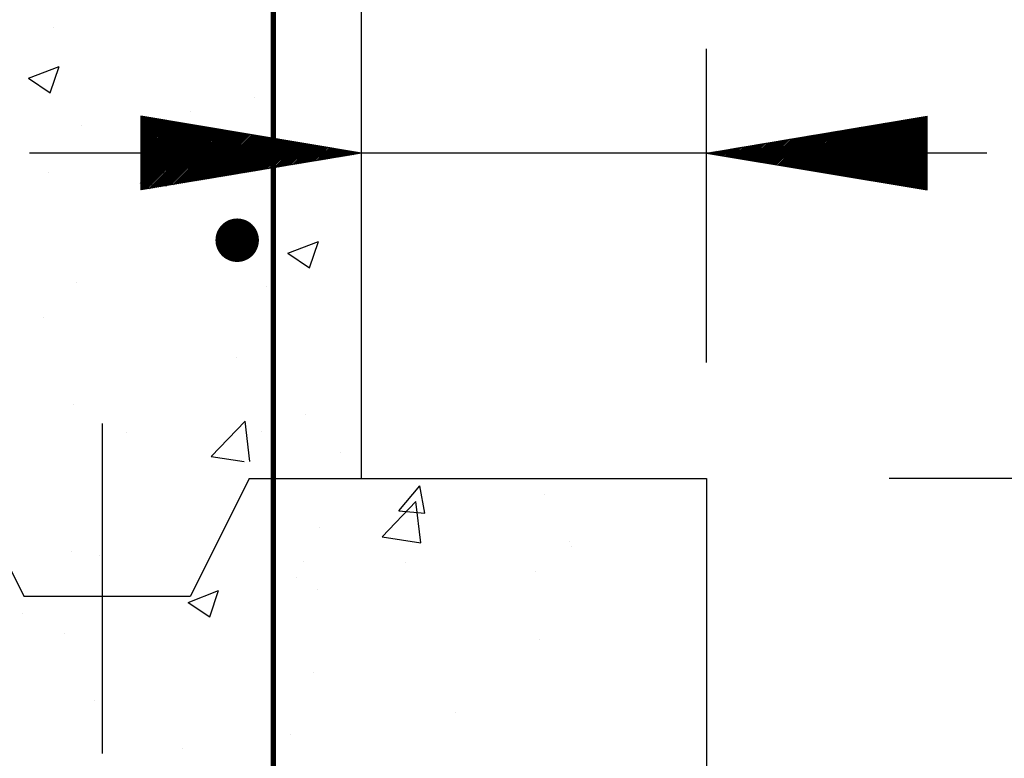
# Model space of a CAD drawing. Extents: x 0 to 7.6, y 0 to 9.85.
# Tile 21 of 38: x 2.23 to 2.68, y 4.78 to 5.11. Entities that reach past the tile are written whole.
import ezdxf

# ---------------------------------------------------------------- set-up
doc = ezdxf.new("R2010")
doc.units = 0
doc.header["$MEASUREMENT"] = 0
doc.layers.get('0').update_dxf_attribs({"color": 2, "linetype": 'CONTINUOUS'})
doc.layers.add('E-DETL', color=2, linetype='CONTINUOUS')
doc.layers.add('E-DETL-TEXT', color=3, linetype='CONTINUOUS')

# ---------------------------------------------------------------- blocks, each defined once
blk = doc.blocks.new('*X4')
at = {"color": 0}
for p, q in [((58.01, 113.907), (58.013, 113.91)), ((58.01, 113.89), (58.028, 113.907)), ((58.01, 113.872), (58.043, 113.904)), ((58.01, 113.854), (58.058, 113.902)), ((58.01, 113.837), (58.073, 113.899)), ((58.01, 113.819), (58.089, 113.897)), ((58.01, 113.801), (58.104, 113.894)), ((58.01, 113.783), (58.119, 113.892)), ((58.01, 113.766), (58.134, 113.889)), ((58.01, 113.748), (58.149, 113.887)), ((58.01, 113.73), (58.164, 113.884)), ((58.01, 113.713), (58.179, 113.882)), ((58.01, 113.695), (58.195, 113.879)), ((58.01, 113.677), (58.21, 113.877)), ((58.01, 113.66), (58.225, 113.874)), ((58.01, 113.642), (58.24, 113.872)), ((58.01, 113.624), (58.255, 113.869)), ((58.01, 113.607), (58.27, 113.867)), ((58.01, 113.589), (58.285, 113.864)), ((58.01, 113.571), (58.301, 113.862)), ((58.01, 113.554), (58.316, 113.859)), ((58.01, 113.536), (58.331, 113.857)), ((58.01, 113.518), (58.346, 113.854)), ((58.01, 113.501), (58.361, 113.851)), ((58.014, 113.487), (58.376, 113.849)), ((58.032, 113.487), (58.392, 113.846)), ((58.049, 113.487), (58.407, 113.844)), ((58.067, 113.487), (58.422, 113.841)), ((58.085, 113.487), (58.437, 113.839)), ((58.102, 113.487), (58.452, 113.836)), ((58.12, 113.487), (58.467, 113.834)), ((58.138, 113.487), (58.482, 113.831)), ((58.155, 113.487), (58.498, 113.829)), ((58.173, 113.487), (58.513, 113.826)), ((58.191, 113.487), (58.528, 113.824)), ((58.209, 113.487), (58.543, 113.821)), ((58.226, 113.487), (58.558, 113.819)), ((58.244, 113.487), (58.573, 113.816)), ((58.262, 113.487), (58.589, 113.814)), ((58.279, 113.487), (58.604, 113.811)), ((58.297, 113.487), (58.619, 113.809)), ((58.315, 113.487), (58.634, 113.806)), ((58.332, 113.487), (58.649, 113.803)), ((58.35, 113.487), (58.664, 113.801)), ((58.368, 113.487), (58.679, 113.798)), ((58.385, 113.487), (58.695, 113.796)), ((58.403, 113.487), (58.71, 113.793)), ((58.421, 113.487), (58.725, 113.791)), ((58.438, 113.487), (58.74, 113.788)), ((58.456, 113.487), (58.755, 113.786)), ((58.474, 113.487), (58.77, 113.783)), ((58.491, 113.487), (58.786, 113.781)), ((58.509, 113.487), (58.801, 113.778)), ((58.527, 113.487), (58.816, 113.776)), ((58.544, 113.487), (58.831, 113.773)), ((58.562, 113.487), (58.846, 113.771)), ((58.58, 113.487), (58.861, 113.768)), ((58.597, 113.487), (58.876, 113.766)), ((58.615, 113.487), (58.892, 113.763)), ((58.633, 113.487), (58.907, 113.761)), ((58.65, 113.487), (58.922, 113.758)), ((58.668, 113.487), (58.937, 113.755)), ((58.686, 113.487), (58.952, 113.753)), ((58.703, 113.487), (58.967, 113.75)), ((58.721, 113.487), (58.982, 113.748)), ((58.739, 113.487), (58.998, 113.745)), ((58.757, 113.487), (59.013, 113.743)), ((58.774, 113.487), (59.028, 113.74)), ((58.792, 113.487), (59.043, 113.738)), ((58.81, 113.487), (59.058, 113.735)), ((58.827, 113.487), (59.073, 113.733)), ((58.845, 113.487), (59.089, 113.73)), ((58.863, 113.487), (59.104, 113.728)), ((58.88, 113.487), (59.119, 113.725)), ((58.898, 113.487), (59.134, 113.723)), ((58.916, 113.487), (59.149, 113.72)), ((58.933, 113.487), (59.164, 113.718)), ((58.951, 113.487), (59.179, 113.715)), ((58.969, 113.487), (59.195, 113.713)), ((58.986, 113.487), (59.21, 113.71)), ((59.004, 113.487), (59.225, 113.708)), ((59.022, 113.487), (59.24, 113.705)), ((59.039, 113.487), (59.255, 113.702)), ((59.057, 113.487), (59.27, 113.7)), ((59.075, 113.487), (59.286, 113.697)), ((59.092, 113.487), (59.301, 113.695)), ((59.11, 113.487), (59.316, 113.692)), ((59.128, 113.487), (59.331, 113.69)), ((59.145, 113.487), (59.346, 113.687)), ((59.163, 113.487), (59.361, 113.685)), ((59.181, 113.487), (59.376, 113.682)), ((59.198, 113.487), (59.392, 113.68)), ((59.216, 113.487), (59.407, 113.677)), ((59.234, 113.487), (59.422, 113.675)), ((59.251, 113.487), (59.437, 113.672)), ((59.269, 113.487), (59.452, 113.67)), ((59.287, 113.487), (59.467, 113.667)), ((59.305, 113.487), (59.483, 113.665)), ((59.322, 113.487), (59.498, 113.662)), ((59.34, 113.487), (59.513, 113.66)), ((59.358, 113.487), (59.528, 113.657)), ((59.375, 113.487), (59.534, 113.646)), ((59.393, 113.487), (59.534, 113.628)), ((59.411, 113.487), (59.534, 113.61)), ((59.428, 113.487), (59.534, 113.593)), ((59.446, 113.487), (59.534, 113.575)), ((59.464, 113.487), (59.534, 113.557)), ((59.481, 113.487), (59.534, 113.54)), ((59.499, 113.487), (59.534, 113.522)), ((58.01, 113.076), (58.421, 113.487)), ((58.01, 113.094), (58.403, 113.487)), ((58.01, 113.112), (58.385, 113.487)), ((58.01, 113.129), (58.368, 113.487)), ((58.01, 113.147), (58.35, 113.487)), ((58.01, 113.165), (58.332, 113.487)), ((58.01, 113.182), (58.315, 113.487)), ((58.01, 113.2), (58.297, 113.487)), ((58.01, 113.218), (58.279, 113.487)), ((58.01, 113.235), (58.262, 113.487)), ((58.01, 113.253), (58.244, 113.487)), ((58.01, 113.271), (58.226, 113.487)), ((58.01, 113.289), (58.209, 113.487)), ((58.01, 113.306), (58.191, 113.487)), ((58.01, 113.324), (58.173, 113.487)), ((58.01, 113.342), (58.155, 113.487)), ((58.01, 113.359), (58.138, 113.487)), ((58.01, 113.377), (58.12, 113.487)), ((58.01, 113.395), (58.102, 113.487)), ((58.01, 113.412), (58.085, 113.487)), ((58.01, 113.43), (58.067, 113.487)), ((58.01, 113.448), (58.049, 113.487)), ((58.01, 113.465), (58.032, 113.487)), ((58.01, 113.483), (58.014, 113.487)), ((58.016, 113.064), (58.438, 113.487)), ((58.037, 113.068), (58.456, 113.487)), ((58.058, 113.071), (58.474, 113.487)), ((58.08, 113.075), (58.491, 113.487)), ((58.101, 113.078), (58.509, 113.487)), ((58.122, 113.082), (58.527, 113.487)), ((58.143, 113.085), (58.544, 113.487)), ((58.164, 113.089), (58.562, 113.487)), ((58.186, 113.092), (58.58, 113.487)), ((58.207, 113.096), (58.597, 113.487)), ((58.228, 113.1), (58.615, 113.487)), ((58.249, 113.103), (58.633, 113.487)), ((58.27, 113.107), (58.65, 113.487)), ((58.292, 113.11), (58.668, 113.487)), ((58.313, 113.114), (58.686, 113.487)), ((58.334, 113.117), (58.703, 113.487)), ((58.355, 113.121), (58.721, 113.487)), ((58.377, 113.124), (58.739, 113.487)), ((58.398, 113.128), (58.757, 113.487)), ((58.419, 113.131), (58.774, 113.487)), ((58.44, 113.135), (58.792, 113.487)), ((58.461, 113.138), (58.81, 113.487)), ((58.483, 113.142), (58.827, 113.487)), ((58.504, 113.145), (58.845, 113.487)), ((58.525, 113.149), (58.863, 113.487)), ((58.546, 113.153), (58.88, 113.487)), ((58.567, 113.156), (58.898, 113.487)), ((58.589, 113.16), (58.916, 113.487)), ((58.61, 113.163), (58.933, 113.487)), ((58.631, 113.167), (58.951, 113.487)), ((58.652, 113.17), (58.969, 113.487)), ((58.674, 113.174), (58.986, 113.487)), ((58.695, 113.177), (59.004, 113.487)), ((58.716, 113.181), (59.022, 113.487)), ((58.737, 113.184), (59.039, 113.487)), ((58.758, 113.188), (59.057, 113.487)), ((58.78, 113.191), (59.075, 113.487)), ((58.801, 113.195), (59.092, 113.487)), ((58.822, 113.199), (59.11, 113.487)), ((58.843, 113.202), (59.128, 113.487)), ((58.864, 113.206), (59.145, 113.487)), ((58.886, 113.209), (59.163, 113.487)), ((58.907, 113.213), (59.181, 113.487)), ((58.928, 113.216), (59.198, 113.487)), ((58.949, 113.22), (59.216, 113.487)), ((58.971, 113.223), (59.234, 113.487)), ((58.992, 113.227), (59.251, 113.487)), ((59.013, 113.23), (59.269, 113.487)), ((59.034, 113.234), (59.287, 113.487)), ((59.055, 113.237), (59.305, 113.487)), ((59.077, 113.241), (59.322, 113.487)), ((59.098, 113.244), (59.34, 113.487)), ((59.119, 113.248), (59.358, 113.487)), ((59.14, 113.252), (59.375, 113.487)), ((59.161, 113.255), (59.393, 113.487)), ((59.183, 113.259), (59.411, 113.487)), ((59.204, 113.262), (59.428, 113.487)), ((59.225, 113.266), (59.446, 113.487)), ((59.246, 113.269), (59.464, 113.487)), ((59.267, 113.273), (59.481, 113.487)), ((59.289, 113.276), (59.499, 113.487)), ((59.31, 113.28), (59.517, 113.487)), ((59.331, 113.283), (59.534, 113.487)), ((59.352, 113.287), (59.534, 113.469)), ((59.374, 113.29), (59.534, 113.451)), ((59.395, 113.294), (59.534, 113.434)), ((59.416, 113.298), (59.534, 113.416)), ((59.437, 113.301), (59.534, 113.398)), ((59.517, 113.487), (59.534, 113.504)), ((59.534, 113.487), (59.534, 113.487)), ((59.458, 113.305), (59.534, 113.381)), ((59.48, 113.308), (59.534, 113.363)), ((59.501, 113.312), (59.534, 113.345)), ((59.522, 113.315), (59.534, 113.328))]:
    blk.add_line(p, q, dxfattribs=at)
blk = doc.blocks.new('*X5')
at = {"color": 0}
for p, q in [((59.534, 113.646), (59.543, 113.654)), ((59.534, 113.628), (59.558, 113.652)), ((59.534, 113.61), (59.573, 113.649)), ((59.534, 113.593), (59.589, 113.647)), ((59.534, 113.575), (59.604, 113.644)), ((59.534, 113.557), (59.619, 113.642)), ((59.534, 113.54), (59.634, 113.639)), ((59.534, 113.522), (59.649, 113.637)), ((59.534, 113.504), (59.664, 113.634)), ((59.534, 113.487), (59.679, 113.632)), ((59.552, 113.487), (59.695, 113.629)), ((59.57, 113.487), (59.71, 113.627)), ((59.587, 113.487), (59.725, 113.624)), ((59.605, 113.487), (59.74, 113.622)), ((59.623, 113.487), (59.755, 113.619)), ((59.64, 113.487), (59.77, 113.617)), ((59.658, 113.487), (59.786, 113.614)), ((59.676, 113.487), (59.801, 113.612)), ((59.693, 113.487), (59.816, 113.609)), ((59.711, 113.487), (59.831, 113.606)), ((59.729, 113.487), (59.846, 113.604)), ((59.746, 113.487), (59.861, 113.601)), ((59.764, 113.487), (59.876, 113.599)), ((59.782, 113.487), (59.892, 113.596)), ((59.8, 113.487), (59.907, 113.594)), ((59.817, 113.487), (59.922, 113.591)), ((59.835, 113.487), (59.937, 113.589)), ((59.853, 113.487), (59.952, 113.586)), ((59.87, 113.487), (59.967, 113.584)), ((59.888, 113.487), (59.983, 113.581)), ((59.906, 113.487), (59.998, 113.579)), ((59.923, 113.487), (60.013, 113.576)), ((59.941, 113.487), (60.028, 113.574)), ((59.959, 113.487), (60.043, 113.571)), ((59.976, 113.487), (60.058, 113.569)), ((59.994, 113.487), (60.073, 113.566)), ((60.012, 113.487), (60.089, 113.564)), ((60.029, 113.487), (60.104, 113.561)), ((60.047, 113.487), (60.119, 113.559)), ((60.065, 113.487), (60.134, 113.556)), ((60.082, 113.487), (60.149, 113.553)), ((60.1, 113.487), (60.164, 113.551)), ((60.118, 113.487), (60.18, 113.548)), ((60.135, 113.487), (60.195, 113.546)), ((60.153, 113.487), (60.21, 113.543)), ((60.171, 113.487), (60.225, 113.541)), ((60.188, 113.487), (60.24, 113.538)), ((60.206, 113.487), (60.255, 113.536)), ((60.224, 113.487), (60.27, 113.533)), ((60.241, 113.487), (60.286, 113.531)), ((60.259, 113.487), (60.301, 113.528)), ((60.277, 113.487), (60.316, 113.526)), ((60.294, 113.487), (60.331, 113.523)), ((60.312, 113.487), (60.346, 113.521)), ((60.33, 113.487), (60.361, 113.518)), ((60.348, 113.487), (60.377, 113.516)), ((60.365, 113.487), (60.392, 113.513)), ((59.534, 113.328), (59.693, 113.487)), ((59.534, 113.345), (59.676, 113.487)), ((59.534, 113.363), (59.658, 113.487)), ((59.534, 113.381), (59.64, 113.487)), ((59.534, 113.398), (59.623, 113.487)), ((59.534, 113.416), (59.605, 113.487)), ((59.534, 113.434), (59.587, 113.487)), ((59.534, 113.451), (59.57, 113.487)), ((59.534, 113.469), (59.552, 113.487)), ((59.543, 113.319), (59.711, 113.487)), ((59.564, 113.322), (59.729, 113.487)), ((59.586, 113.326), (59.746, 113.487)), ((59.607, 113.329), (59.764, 113.487)), ((59.628, 113.333), (59.782, 113.487)), ((59.649, 113.336), (59.8, 113.487)), ((59.671, 113.34), (59.817, 113.487)), ((59.692, 113.343), (59.835, 113.487)), ((59.713, 113.347), (59.853, 113.487)), ((59.734, 113.351), (59.87, 113.487)), ((59.755, 113.354), (59.888, 113.487)), ((59.777, 113.358), (59.906, 113.487)), ((59.798, 113.361), (59.923, 113.487)), ((59.819, 113.365), (59.941, 113.487)), ((59.84, 113.368), (59.959, 113.487)), ((59.861, 113.372), (59.976, 113.487)), ((59.883, 113.375), (59.994, 113.487)), ((59.904, 113.379), (60.012, 113.487)), ((59.925, 113.382), (60.029, 113.487)), ((59.946, 113.386), (60.047, 113.487)), ((59.968, 113.389), (60.065, 113.487)), ((59.989, 113.393), (60.082, 113.487)), ((60.01, 113.397), (60.1, 113.487)), ((60.031, 113.4), (60.118, 113.487)), ((60.052, 113.404), (60.135, 113.487)), ((60.074, 113.407), (60.153, 113.487)), ((60.095, 113.411), (60.171, 113.487)), ((60.116, 113.414), (60.188, 113.487)), ((60.137, 113.418), (60.206, 113.487)), ((60.158, 113.421), (60.224, 113.487)), ((60.18, 113.425), (60.241, 113.487)), ((60.201, 113.428), (60.259, 113.487)), ((60.222, 113.432), (60.277, 113.487)), ((60.243, 113.435), (60.294, 113.487)), ((60.265, 113.439), (60.312, 113.487)), ((60.286, 113.442), (60.33, 113.487)), ((60.307, 113.446), (60.348, 113.487)), ((60.328, 113.45), (60.365, 113.487)), ((60.349, 113.453), (60.383, 113.487)), ((60.371, 113.457), (60.401, 113.487)), ((60.383, 113.487), (60.407, 113.511)), ((60.392, 113.46), (60.418, 113.487)), ((60.401, 113.487), (60.422, 113.508)), ((60.413, 113.464), (60.436, 113.487)), ((60.418, 113.487), (60.437, 113.505)), ((60.434, 113.467), (60.454, 113.487)), ((60.436, 113.487), (60.452, 113.503)), ((60.454, 113.487), (60.467, 113.5)), ((60.455, 113.471), (60.471, 113.487)), ((60.471, 113.487), (60.483, 113.498)), ((60.477, 113.474), (60.489, 113.487)), ((60.489, 113.487), (60.498, 113.495)), ((60.498, 113.478), (60.507, 113.487)), ((60.507, 113.487), (60.513, 113.493)), ((60.519, 113.481), (60.524, 113.487)), ((60.524, 113.487), (60.528, 113.49)), ((60.54, 113.485), (60.542, 113.487)), ((60.542, 113.487), (60.543, 113.488))]:
    blk.add_line(p, q, dxfattribs=at)
blk = doc.blocks.new('*X6')
at = {"color": 0}
for p, q in [((66.358, 113.487), (66.726, 113.854)), ((66.376, 113.487), (66.747, 113.858)), ((66.393, 113.487), (66.768, 113.861)), ((66.411, 113.487), (66.789, 113.865)), ((66.429, 113.487), (66.811, 113.868)), ((66.446, 113.487), (66.832, 113.872)), ((66.464, 113.487), (66.853, 113.876)), ((66.482, 113.487), (66.874, 113.879)), ((66.499, 113.487), (66.895, 113.883)), ((66.517, 113.487), (66.917, 113.886)), ((66.535, 113.487), (66.938, 113.89)), ((66.552, 113.487), (66.959, 113.893)), ((66.57, 113.487), (66.98, 113.897)), ((66.588, 113.487), (67.001, 113.9)), ((66.605, 113.487), (67.023, 113.904)), ((66.623, 113.487), (67.044, 113.907)), ((66.641, 113.487), (67.059, 113.905)), ((66.658, 113.487), (67.059, 113.887)), ((66.676, 113.487), (67.059, 113.87)), ((66.694, 113.487), (67.059, 113.852)), ((65.775, 113.487), (66.026, 113.738)), ((65.792, 113.487), (66.047, 113.741)), ((65.81, 113.487), (66.068, 113.745)), ((65.828, 113.487), (66.089, 113.748)), ((65.845, 113.487), (66.11, 113.752)), ((65.863, 113.487), (66.132, 113.755)), ((65.881, 113.487), (66.153, 113.759)), ((65.898, 113.487), (66.174, 113.762)), ((65.916, 113.487), (66.195, 113.766)), ((65.934, 113.487), (66.217, 113.769)), ((65.951, 113.487), (66.238, 113.773)), ((65.969, 113.487), (66.259, 113.777)), ((65.987, 113.487), (66.28, 113.78)), ((66.004, 113.487), (66.301, 113.784)), ((66.022, 113.487), (66.323, 113.787)), ((66.04, 113.487), (66.344, 113.791)), ((66.057, 113.487), (66.365, 113.794)), ((66.075, 113.487), (66.386, 113.798)), ((66.093, 113.487), (66.407, 113.801)), ((66.11, 113.487), (66.429, 113.805)), ((66.128, 113.487), (66.45, 113.808)), ((66.146, 113.487), (66.471, 113.812)), ((66.163, 113.487), (66.492, 113.815)), ((66.181, 113.487), (66.514, 113.819)), ((66.199, 113.487), (66.535, 113.823)), ((66.216, 113.487), (66.556, 113.826)), ((66.234, 113.487), (66.577, 113.83)), ((66.252, 113.487), (66.598, 113.833)), ((66.27, 113.487), (66.62, 113.837)), ((66.287, 113.487), (66.641, 113.84)), ((66.305, 113.487), (66.662, 113.844)), ((66.323, 113.487), (66.683, 113.847)), ((66.34, 113.487), (66.704, 113.851)), ((66.711, 113.487), (67.059, 113.834)), ((66.729, 113.487), (67.059, 113.817)), ((66.747, 113.487), (67.059, 113.799)), ((66.765, 113.487), (67.059, 113.781)), ((66.782, 113.487), (67.059, 113.764)), ((66.8, 113.487), (67.059, 113.746)), ((65.209, 113.487), (65.347, 113.625)), ((65.227, 113.487), (65.368, 113.628)), ((65.244, 113.487), (65.389, 113.632)), ((65.262, 113.487), (65.41, 113.635)), ((65.28, 113.487), (65.432, 113.639)), ((65.297, 113.487), (65.453, 113.642)), ((65.315, 113.487), (65.474, 113.646)), ((65.333, 113.487), (65.495, 113.649)), ((65.35, 113.487), (65.517, 113.653)), ((65.368, 113.487), (65.538, 113.656)), ((65.386, 113.487), (65.559, 113.66)), ((65.403, 113.487), (65.58, 113.663)), ((65.421, 113.487), (65.601, 113.667)), ((65.439, 113.487), (65.623, 113.67)), ((65.456, 113.487), (65.644, 113.674)), ((65.474, 113.487), (65.665, 113.678)), ((65.492, 113.487), (65.686, 113.681)), ((65.509, 113.487), (65.707, 113.685)), ((65.527, 113.487), (65.729, 113.688)), ((65.545, 113.487), (65.75, 113.692)), ((65.562, 113.487), (65.771, 113.695)), ((65.58, 113.487), (65.792, 113.699)), ((65.598, 113.487), (65.814, 113.702)), ((65.615, 113.487), (65.835, 113.706)), ((65.633, 113.487), (65.856, 113.709)), ((65.651, 113.487), (65.877, 113.713)), ((65.668, 113.487), (65.898, 113.716)), ((65.686, 113.487), (65.92, 113.72)), ((65.704, 113.487), (65.941, 113.724)), ((65.722, 113.487), (65.962, 113.727)), ((65.739, 113.487), (65.983, 113.731)), ((65.757, 113.487), (66.004, 113.734)), ((66.818, 113.487), (67.059, 113.728)), ((66.835, 113.487), (67.059, 113.711)), ((66.853, 113.487), (67.059, 113.693)), ((66.871, 113.487), (67.059, 113.675)), ((66.888, 113.487), (67.059, 113.658)), ((66.906, 113.487), (67.059, 113.64)), ((64.643, 113.487), (64.668, 113.511)), ((64.661, 113.487), (64.689, 113.515)), ((64.679, 113.487), (64.71, 113.518)), ((64.696, 113.487), (64.732, 113.522)), ((64.714, 113.487), (64.753, 113.526)), ((64.732, 113.487), (64.774, 113.529)), ((64.749, 113.487), (64.795, 113.533)), ((64.767, 113.487), (64.816, 113.536)), ((64.785, 113.487), (64.838, 113.54)), ((64.802, 113.487), (64.859, 113.543)), ((64.82, 113.487), (64.88, 113.547)), ((64.838, 113.487), (64.901, 113.55)), ((64.855, 113.487), (64.923, 113.554)), ((64.873, 113.487), (64.944, 113.557)), ((64.891, 113.487), (64.965, 113.561)), ((64.908, 113.487), (64.986, 113.564)), ((64.926, 113.487), (65.007, 113.568)), ((64.944, 113.487), (65.029, 113.571)), ((64.961, 113.487), (65.05, 113.575)), ((64.979, 113.487), (65.071, 113.579)), ((64.997, 113.487), (65.092, 113.582)), ((65.014, 113.487), (65.113, 113.586)), ((65.032, 113.487), (65.135, 113.589)), ((65.05, 113.487), (65.156, 113.593)), ((65.067, 113.487), (65.177, 113.596)), ((65.085, 113.487), (65.198, 113.6)), ((65.103, 113.487), (65.22, 113.603)), ((65.12, 113.487), (65.241, 113.607)), ((65.138, 113.487), (65.262, 113.61)), ((65.156, 113.487), (65.283, 113.614)), ((65.174, 113.487), (65.304, 113.617)), ((65.191, 113.487), (65.326, 113.621)), ((66.924, 113.487), (67.059, 113.622)), ((66.941, 113.487), (67.059, 113.605)), ((66.959, 113.487), (67.059, 113.587)), ((66.977, 113.487), (67.059, 113.569)), ((66.994, 113.487), (67.059, 113.551)), ((67.012, 113.487), (67.059, 113.534)), ((67.03, 113.487), (67.059, 113.516)), ((64.519, 113.487), (64.519, 113.487)), ((64.519, 113.487), (64.519, 113.487)), ((64.535, 113.484), (64.537, 113.487)), ((64.537, 113.487), (64.541, 113.49)), ((64.55, 113.482), (64.555, 113.487)), ((64.555, 113.487), (64.562, 113.494)), ((64.565, 113.479), (64.572, 113.487)), ((64.572, 113.487), (64.583, 113.497)), ((64.58, 113.476), (64.59, 113.487)), ((64.59, 113.487), (64.604, 113.501)), ((64.595, 113.474), (64.608, 113.487)), ((64.608, 113.487), (64.626, 113.504)), ((64.61, 113.471), (64.626, 113.487)), ((64.625, 113.469), (64.643, 113.487)), ((64.626, 113.487), (64.647, 113.508)), ((64.641, 113.466), (64.661, 113.487)), ((64.656, 113.464), (64.679, 113.487)), ((64.671, 113.461), (64.696, 113.487)), ((64.686, 113.459), (64.714, 113.487)), ((64.701, 113.456), (64.732, 113.487)), ((64.716, 113.454), (64.749, 113.487)), ((64.732, 113.451), (64.767, 113.487)), ((64.747, 113.449), (64.785, 113.487)), ((64.762, 113.446), (64.802, 113.487)), ((64.777, 113.444), (64.82, 113.487)), ((64.792, 113.441), (64.838, 113.487)), ((64.807, 113.439), (64.855, 113.487)), ((64.822, 113.436), (64.873, 113.487)), ((64.838, 113.434), (64.891, 113.487)), ((64.853, 113.431), (64.908, 113.487)), ((64.868, 113.428), (64.926, 113.487)), ((64.883, 113.426), (64.944, 113.487)), ((64.898, 113.423), (64.961, 113.487)), ((64.913, 113.421), (64.979, 113.487)), ((64.929, 113.418), (64.997, 113.487)), ((64.944, 113.416), (65.014, 113.487)), ((64.959, 113.413), (65.032, 113.487)), ((64.974, 113.411), (65.05, 113.487)), ((64.989, 113.408), (65.067, 113.487)), ((65.004, 113.406), (65.085, 113.487)), ((65.019, 113.403), (65.103, 113.487)), ((65.035, 113.401), (65.12, 113.487)), ((65.05, 113.398), (65.138, 113.487)), ((65.065, 113.396), (65.156, 113.487)), ((65.08, 113.393), (65.174, 113.487)), ((65.095, 113.391), (65.191, 113.487)), ((65.11, 113.388), (65.209, 113.487)), ((65.126, 113.386), (65.227, 113.487)), ((65.141, 113.383), (65.244, 113.487)), ((65.156, 113.38), (65.262, 113.487)), ((65.171, 113.378), (65.28, 113.487)), ((65.186, 113.375), (65.297, 113.487)), ((65.201, 113.373), (65.315, 113.487)), ((65.216, 113.37), (65.333, 113.487)), ((65.232, 113.368), (65.35, 113.487)), ((65.247, 113.365), (65.368, 113.487)), ((65.262, 113.363), (65.386, 113.487)), ((65.277, 113.36), (65.403, 113.487)), ((65.292, 113.358), (65.421, 113.487)), ((65.307, 113.355), (65.439, 113.487)), ((65.322, 113.353), (65.456, 113.487)), ((65.338, 113.35), (65.474, 113.487)), ((65.353, 113.348), (65.492, 113.487)), ((65.368, 113.345), (65.509, 113.487)), ((65.383, 113.343), (65.527, 113.487)), ((65.398, 113.34), (65.545, 113.487)), ((65.413, 113.338), (65.562, 113.487)), ((65.429, 113.335), (65.58, 113.487)), ((65.444, 113.333), (65.598, 113.487)), ((65.459, 113.33), (65.615, 113.487)), ((65.474, 113.327), (65.633, 113.487)), ((65.489, 113.325), (65.651, 113.487)), ((65.504, 113.322), (65.668, 113.487)), ((65.519, 113.32), (65.686, 113.487)), ((65.535, 113.317), (65.704, 113.487)), ((65.55, 113.315), (65.722, 113.487)), ((65.565, 113.312), (65.739, 113.487)), ((65.58, 113.31), (65.757, 113.487)), ((65.595, 113.307), (65.775, 113.487)), ((65.61, 113.305), (65.792, 113.487)), ((65.626, 113.302), (65.81, 113.487)), ((65.641, 113.3), (65.828, 113.487)), ((65.656, 113.297), (65.845, 113.487)), ((65.671, 113.295), (65.863, 113.487)), ((65.686, 113.292), (65.881, 113.487)), ((65.701, 113.29), (65.898, 113.487)), ((65.716, 113.287), (65.916, 113.487)), ((65.732, 113.285), (65.934, 113.487)), ((65.747, 113.282), (65.951, 113.487)), ((65.762, 113.279), (65.969, 113.487)), ((65.777, 113.277), (65.987, 113.487)), ((65.792, 113.274), (66.004, 113.487)), ((65.807, 113.272), (66.022, 113.487)), ((65.823, 113.269), (66.04, 113.487)), ((65.838, 113.267), (66.057, 113.487)), ((65.853, 113.264), (66.075, 113.487)), ((65.868, 113.262), (66.093, 113.487)), ((65.883, 113.259), (66.11, 113.487)), ((65.898, 113.257), (66.128, 113.487)), ((65.913, 113.254), (66.146, 113.487)), ((65.929, 113.252), (66.163, 113.487)), ((65.944, 113.249), (66.181, 113.487)), ((65.959, 113.247), (66.199, 113.487)), ((65.974, 113.244), (66.216, 113.487)), ((65.989, 113.242), (66.234, 113.487)), ((66.004, 113.239), (66.252, 113.487)), ((66.019, 113.237), (66.27, 113.487)), ((66.035, 113.234), (66.287, 113.487)), ((66.05, 113.231), (66.305, 113.487)), ((66.065, 113.229), (66.323, 113.487)), ((66.08, 113.226), (66.34, 113.487)), ((66.095, 113.224), (66.358, 113.487)), ((66.11, 113.221), (66.376, 113.487)), ((66.126, 113.219), (66.393, 113.487)), ((66.141, 113.216), (66.411, 113.487)), ((66.156, 113.214), (66.429, 113.487)), ((66.171, 113.211), (66.446, 113.487)), ((66.186, 113.209), (66.464, 113.487)), ((66.201, 113.206), (66.482, 113.487)), ((66.216, 113.204), (66.499, 113.487)), ((66.232, 113.201), (66.517, 113.487)), ((66.247, 113.199), (66.535, 113.487)), ((66.262, 113.196), (66.552, 113.487)), ((66.277, 113.194), (66.57, 113.487)), ((66.292, 113.191), (66.588, 113.487)), ((66.307, 113.189), (66.605, 113.487)), ((66.323, 113.186), (66.623, 113.487)), ((66.338, 113.184), (66.641, 113.487)), ((66.353, 113.181), (66.658, 113.487)), ((66.368, 113.178), (66.676, 113.487)), ((66.383, 113.176), (66.694, 113.487)), ((66.398, 113.173), (66.711, 113.487)), ((66.413, 113.171), (66.729, 113.487)), ((66.429, 113.168), (66.747, 113.487)), ((66.444, 113.166), (66.765, 113.487)), ((66.459, 113.163), (66.782, 113.487)), ((66.474, 113.161), (66.8, 113.487)), ((66.489, 113.158), (66.818, 113.487)), ((66.504, 113.156), (66.835, 113.487)), ((66.52, 113.153), (66.853, 113.487)), ((66.535, 113.151), (66.871, 113.487)), ((66.55, 113.148), (66.888, 113.487)), ((66.565, 113.146), (66.906, 113.487)), ((66.58, 113.143), (66.924, 113.487)), ((66.595, 113.141), (66.941, 113.487)), ((66.61, 113.138), (66.959, 113.487)), ((66.626, 113.136), (66.977, 113.487)), ((66.641, 113.133), (66.994, 113.487)), ((66.656, 113.13), (67.012, 113.487)), ((66.671, 113.128), (67.03, 113.487)), ((66.686, 113.125), (67.047, 113.487)), ((66.701, 113.123), (67.059, 113.481)), ((66.717, 113.12), (67.059, 113.463)), ((66.732, 113.118), (67.059, 113.445)), ((66.747, 113.115), (67.059, 113.428)), ((66.762, 113.113), (67.059, 113.41)), ((67.047, 113.487), (67.059, 113.498)), ((66.777, 113.11), (67.059, 113.392)), ((66.792, 113.108), (67.059, 113.375)), ((66.807, 113.105), (67.059, 113.357)), ((66.823, 113.103), (67.059, 113.339)), ((66.838, 113.1), (67.059, 113.322)), ((66.853, 113.098), (67.059, 113.304)), ((66.868, 113.095), (67.059, 113.286)), ((66.883, 113.093), (67.059, 113.269)), ((66.898, 113.09), (67.059, 113.251)), ((66.913, 113.088), (67.059, 113.233)), ((66.929, 113.085), (67.059, 113.216)), ((66.944, 113.083), (67.059, 113.198)), ((66.959, 113.08), (67.059, 113.18)), ((66.974, 113.077), (67.059, 113.163)), ((66.989, 113.075), (67.059, 113.145)), ((67.004, 113.072), (67.059, 113.127)), ((67.02, 113.07), (67.059, 113.11)), ((67.035, 113.067), (67.059, 113.092)), ((67.05, 113.065), (67.059, 113.074))]:
    blk.add_line(p, q, dxfattribs=at)
blk = doc.blocks.new('*X21')
at = {"color": 0}
for p, q in [((60.978, 109.373), (61.219, 109.66)), ((61.277, 109.347), (61.22, 109.66)), ((62.659, 109.557), (62.659, 109.557)), ((60.786, 109.076), (61.176, 109.482)), ((61.231, 109.007), (61.176, 109.481)), ((60.978, 109.373), (61.277, 109.347)), ((60.062, 109.182), (60.062, 109.182)), ((60.786, 109.076), (61.231, 109.007)), ((62.947, 109.025), (62.947, 109.025)), ((57.21, 108.905), (57.21, 108.905)), ((62.963, 108.967), (62.963, 108.967)), ((57.536, 108.862), (57.536, 108.862)), ((59.88, 108.792), (59.88, 108.792)), ((61.053, 108.776), (61.053, 108.776)), ((62.549, 108.68), (62.549, 108.68)), ((59.802, 108.611), (59.802, 108.611)), ((58.554, 108.321), (58.904, 108.456)), ((58.803, 108.153), (58.904, 108.456)), ((60.047, 108.466), (60.047, 108.466)), ((58.554, 108.321), (58.803, 108.153)), ((56.644, 108.195), (56.644, 108.195)), ((57.131, 107.966), (57.131, 107.966)), ((62.598, 107.892), (62.598, 107.892)), ((60.001, 107.517), (60.001, 107.517)), ((57.476, 107.197), (57.476, 107.197)), ((61.632, 107.053), (61.632, 107.053)), ((59.738, 106.804), (59.738, 106.804)), ((58.486, 106.639), (58.486, 106.639))]:
    blk.add_line(p, q, dxfattribs=at)
blk = doc.blocks.new('*X20')
at = {"color": 0}
for p, q in [((16.946, 114.926), (16.946, 114.926)), ((16.657, 114.35), (17.007, 114.484)), ((16.906, 114.182), (17.007, 114.484)), ((16.657, 114.35), (16.906, 114.182)), ((19.254, 114.122), (19.254, 114.122)), ((18.52, 113.969), (18.52, 113.969)), ((17.269, 113.805), (17.269, 113.805)), ((19.453, 113.613), (19.453, 113.613)), ((17.943, 113.138), (18.184, 113.426)), ((18.242, 113.112), (18.184, 113.426)), ((16.886, 113.261), (16.886, 113.261)), ((17.943, 113.138), (18.242, 113.112)), ((18.168, 113.138), (18.168, 113.138)), ((19.223, 112.467), (19.223, 112.467)), ((19.641, 112.336), (19.992, 112.471)), ((19.89, 112.169), (19.992, 112.471)), ((19.641, 112.336), (19.89, 112.169)), ((19.099, 112.247), (19.099, 112.247)), ((17.205, 111.997), (17.205, 111.997)), ((19.392, 111.949), (19.392, 111.949)), ((16.825, 111.597), (16.825, 111.597)), ((19.047, 111.138), (19.047, 111.138)), ((17.174, 110.597), (17.174, 110.597)), ((19.843, 110.484), (19.843, 110.484)), ((18.759, 109.998), (19.149, 110.404)), ((19.203, 109.94), (19.149, 110.404)), ((17.783, 110.275), (17.783, 110.275)), ((19.331, 110.285), (19.331, 110.285)), ((20.245, 110.041), (20.245, 110.041)), ((18.759, 109.998), (19.136, 109.94))]:
    blk.add_line(p, q, dxfattribs=at)

msp = doc.modelspace()

# ---------------------------------------------------------------- linework, layer by layer
at = {"layer": 'E-DETL'}
for p, q in [((2.38387, 4.90411), (2.38387, 6.1541)), ((2.37462, 5.05142), (2.37454, 5.05142)), ((2.38387, 5.05142), (2.37462, 5.05142)), ((2.26635, 4.929), (2.26635, 4.77956)), ((2.20425, 4.90411), (2.23091, 4.8508)), ((2.333, 4.90411), (2.30635, 4.8508)), ((2.333, 4.90411), (2.54012, 4.90411)), ((2.54012, 4.90411), (2.54012, 4.59161)), ((2.23091, 4.8508), (2.30635, 4.8508))]:
    msp.add_line(p, q, dxfattribs=at)
at = {"layer": 'E-DETL', "const_width": 0.00246}
msp.add_lwpolyline([(2.34387, 4.74449), (2.34387, 6.08272)], dxfattribs=at)
at = {"layer": 'E-DETL', "const_width": 0.00984}
msp.add_lwpolyline([(2.3226, 5.012, 1), (2.33244, 5.012, 1)], format="xyb", close=True, dxfattribs=at)
at = {"layer": 'E-DETL-TEXT'}
for p, q in [((2.54012, 4.95669), (2.54012, 5.09861)), ((2.28387, 5.06809), (2.28387, 5.03476)), ((2.38387, 5.05142), (2.28387, 5.06809)), ((2.54012, 5.05142), (2.64012, 5.06809)), ((2.64012, 5.03476), (2.64012, 5.06809)), ((2.38387, 5.05142), (2.23342, 5.05142)), ((2.38387, 5.05142), (2.28387, 5.03476)), ((2.54012, 5.05142), (2.38387, 5.05142)), ((2.66706, 5.05142), (2.54012, 5.05142)), ((2.54012, 5.05142), (2.64012, 5.03476)), ((2.54012, 5.05142), (2.54837, 5.05142)), ((2.54837, 5.05142), (2.54902, 5.05142)), ((2.86078, 4.90411), (2.62285, 4.90411))]:
    msp.add_line(p, q, dxfattribs=at)

# ---------------------------------------------------------------- block references
at = {"layer": 'E-DETL', "xscale": 0.03937, "yscale": 0.03937, "zscale": 0.03937}
for name, p in [('*X20', (1.57726, 0.58345)), ('*X21', (0, 0.58345))]:
    msp.add_blockref(name, p, dxfattribs=at)
at = {"layer": 'E-DETL-TEXT', "xscale": 0.03937, "yscale": 0.03937, "zscale": 0.03937}
for name in ['*X4', '*X6', '*X5']:
    msp.add_blockref(name, (0, 0.58345), dxfattribs=at)

doc.saveas('drawing.dxf')
